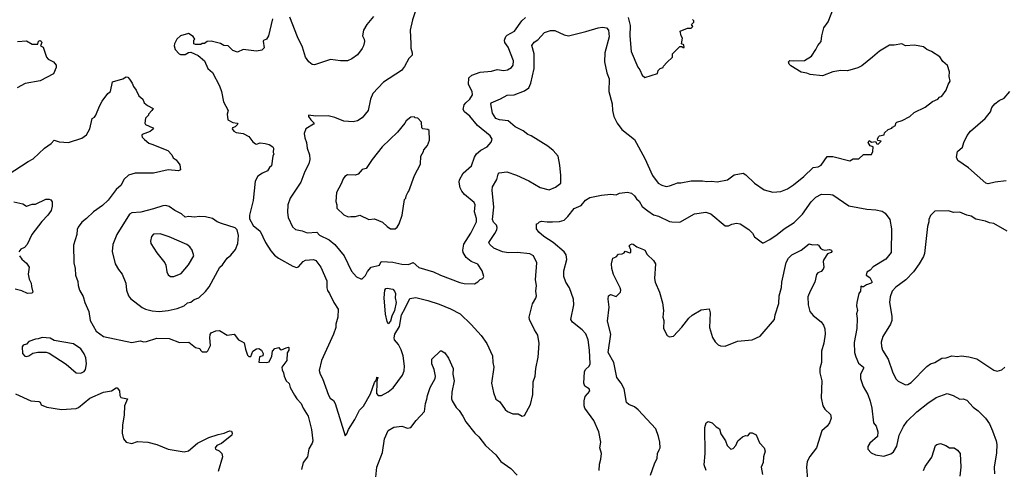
# Model space of a CAD drawing. Extents: x 1603745 to 1745082, y 385868 to 533966.
# Tile 217 of 256: x 1668096 to 1676777, y 394396 to 398356. Entities that reach past the tile are written whole.
import ezdxf

# ---------------------------------------------------------------- set-up
doc = ezdxf.new("R2010")
doc.units = 0

msp = doc.modelspace()

# ---------------------------------------------------------------- linework, layer by layer
at = {"layer": '0CON20XD'}
for points in [[(1670965, 394690), (1670980.7, 394709.3), (1670993.3, 394745), (1671052, 394835), (1671092.4, 394917.6), (1671126.8, 394953.2), (1671190, 395060), (1671225, 395160), (1671242.5, 395185), (1671245, 395206.2), (1671256, 395205), (1671247.5, 395192.5), (1671243.8, 395156.2), (1671242.1, 395062.1), (1671255, 395046), (1671285, 395045.7), (1671345, 395077.1), (1671387.3, 395112.7), (1671471.5, 395225), (1671484.3, 395264.3), (1671489.1, 395305), (1671475.5, 395395), (1671458.8, 395448.8), (1671434.6, 395494.6), (1671400, 395535), (1671396.2, 395555), (1671403.3, 395585), (1671445.6, 395655), (1671462.6, 395757.4), (1671495.2, 395815), (1671535, 395900), (1671588.8, 395908.8), (1671695, 395882.9), (1671795, 395850), (1671895, 395808.6), (1671979.2, 395765), (1672075, 395672.5), (1672165, 395574), (1672213.2, 395503.2), (1672264.5, 395395), (1672266.7, 395335), (1672275.7, 395295), (1672256, 395155), (1672271.7, 395071.7), (1672295, 395013.8), (1672329.5, 394989.5), (1672375, 394923.3), (1672395.9, 394905.9), (1672445, 394883.8), (1672490, 394885), (1672525, 394862.5), (1672545, 394870), (1672600, 394965), (1672621.2, 395055), (1672624, 395165), (1672641.2, 395215), (1672645.8, 395285), (1672667.3, 395382.7), (1672676, 395505), (1672665, 395577.5), (1672634, 395625), (1672590.8, 395715), (1672587.5, 395735), (1672617.9, 395852.1), (1672646.6, 395903.4), (1672651.4, 395925), (1672646.9, 395965), (1672651.4, 396015), (1672642.2, 396065), (1672654.2, 396214.2), (1672625.5, 396275.5), (1672594.4, 396294.4), (1672485, 396305.5), (1672405, 396301.8), (1672351.5, 396311.5), (1672275, 396343.1), (1672240, 396375), (1672230.8, 396395), (1672285, 396474.3), (1672303.3, 396505), (1672306.4, 396526.4), (1672300, 396545), (1672272.7, 396572.7), (1672264.7, 396595), (1672276.5, 396705), (1672260, 396855), (1672264.2, 396885), (1672301.7, 396948.3), (1672312.9, 396995), (1672322.7, 397007.3), (1672390, 397015), (1672475, 396987.5), (1672585, 396937.1), (1672685, 396878.6), (1672765, 396858), (1672819.7, 396880.3), (1672865.8, 396915), (1672867.5, 396985), (1672859.4, 397075), (1672842.5, 397155), (1672799.2, 397205), (1672752.4, 397242.4), (1672605, 397332.9), (1672575, 397344.3), (1672535, 397376.7), (1672465, 397413.3), (1672403.8, 397465), (1672325, 397475.6), (1672295, 397486), (1672264.3, 397534.3), (1672250, 397615), (1672253.3, 397625), (1672335, 397658), (1672395, 397690.8), (1672455, 397695.7), (1672545, 397730.8), (1672584.3, 397755.7), (1672603.4, 397796.6), (1672631.1, 397925), (1672631.4, 398055), (1672611.7, 398128.3), (1672632.4, 398157.6), (1672665, 398179.2), (1672724, 398245), (1672775, 398260.8), (1672815, 398260), (1672895, 398222.5), (1672935, 398214.4), (1673086.8, 398253.2), (1673195, 398284.5), (1673235, 398289.5), (1673270, 398285), (1673287.5, 398265), (1673293.3, 398205), (1673253.5, 398065), (1673251.1, 397985), (1673272.7, 397887.3), (1673292.9, 397835), (1673290, 397725), (1673318.9, 397615), (1673322.2, 397555), (1673334.6, 397504.6), (1673363.8, 397443.8), (1673405, 397388.6), (1673515, 397300), (1673607.5, 397135), (1673675.6, 396985), (1673725, 396916.2), (1673758.3, 396898.3), (1673795, 396888.1), (1673825, 396891.9), (1673865, 396908.9), (1673895, 396918.9), (1673925, 396918.9), (1674015, 396937.8), (1674115, 396937.3), (1674155, 396930), (1674195, 396934.2), (1674245, 396927.5), (1674335, 396945.8), (1674395, 396988.8), (1674474.2, 397004.2), (1674499.3, 396989.3), (1674575, 396917.5), (1674658.3, 396858.3), (1674735, 396835.7), (1674805, 396844.2), (1674865, 396866), (1674917.9, 396902.1), (1675010, 396975), (1675092.5, 397055), (1675135, 397061.2), (1675162.5, 397075), (1675215, 397150), (1675265, 397151.2), (1675415, 397112.5), (1675445, 397130), (1675495, 397130), (1675535, 397170), (1675605, 397170), (1675617.5, 397195), (1675620, 397235), (1675593.3, 397245), (1675577.5, 397275), (1675585, 397292.5), (1675607, 397277), (1675642.5, 397282.5), (1675651.7, 397261.7), (1675665, 397260), (1675690, 397285), (1675663, 397293), (1675660, 397305), (1675667.5, 397325), (1675675, 397332.5), (1675718.3, 397341.7), (1675721.7, 397358.3), (1675751.7, 397388.3), (1675785, 397400), (1675790.7, 397409.3), (1675816.4, 397423.6), (1675820, 397445), (1675830, 397455), (1675875, 397467.5), (1675945, 397502.5), (1675981.7, 397538.3), (1676077.5, 397585), (1676144.2, 397635.8), (1676190, 397655), (1676205, 397672.5), (1676225, 397682.5), (1676263.6, 397736.4), (1676281.2, 397785), (1676300, 397815), (1676291.2, 397855), (1676293.6, 397896.4), (1676275, 397952.5), (1676235, 397986.7), (1676209.3, 398029.3), (1676135.9, 398075.9), (1676095, 398093.3), (1676065, 398116.2), (1675985, 398133.3), (1675905, 398127.5), (1675873, 398143), (1675805, 398131.2), (1675765, 398131.2), (1675675, 398080), (1675614.2, 398025.8), (1675519.1, 397950.9), (1675485, 397932), (1675395, 397906.7), (1675335, 397908), (1675266.1, 397896.1), (1675175, 397862), (1675065, 397872.5), (1675035, 397884.4), (1674985, 397892.9), (1674895, 397950), (1674880, 397965), (1674873.3, 397985), (1674887, 397997), (1674915, 397992.5), (1675015, 397996.7), (1675076.7, 398035), (1675115, 398092.5), (1675131.2, 398128.8), (1675161.2, 398165), (1675166.7, 398215), (1675186.7, 398285), (1675223, 398337), (1675276.8, 398473.2)], [(1670324.6, 398365.4), (1670288, 398215), (1670271.2, 398185), (1670246.7, 398173.3), (1670243.6, 398166.4), (1670251.7, 398108.3), (1670231.7, 398088.3), (1670185, 398080), (1670065, 398093.3), (1670015, 398071.2), (1669975, 398086.2), (1669935, 398125.8), (1669895, 398128.8), (1669865, 398147.5), (1669784.1, 398165.9), (1669750, 398165), (1669725, 398147.5), (1669703.6, 398146.4), (1669691.7, 398138.3), (1669645, 398137.5), (1669632.5, 398145), (1669632.5, 398175), (1669640, 398185), (1669625, 398207.5), (1669585, 398233.3), (1669515, 398214.2), (1669482.5, 398185), (1669461.4, 398145), (1669457.1, 398125), (1669466, 398095), (1669503.3, 398055), (1669515, 398051.2), (1669555, 398051.2), (1669585, 398067.5), (1669605, 398070), (1669670.7, 398040.7), (1669725, 397992.5), (1669753.3, 397925), (1669795, 397892.5), (1669858, 397775), (1669875.8, 397725), (1669893.1, 397633.1), (1669933.8, 397555), (1669926.2, 397525), (1669930, 397475), (1669975, 397451.4), (1670012.5, 397445), (1670020, 397435), (1669995, 397412.5), (1669972.5, 397405), (1669970, 397395), (1669984.1, 397374.1), (1670005, 397363.3), (1670065, 397352.5), (1670115, 397327.5), (1670150.5, 397280.5), (1670174.1, 397264.1), (1670185, 397261.2), (1670215, 397271.2), (1670260, 397265), (1670295, 397256.2), (1670327.5, 397235), (1670332.5, 397225), (1670330, 397185), (1670336.7, 397175), (1670327, 397153), (1670315, 397067.5), (1670297.5, 397055), (1670280, 397025), (1670236, 397005), (1670195, 396978.8), (1670172, 396935), (1670153.1, 396765), (1670121.2, 396635), (1670122, 396602), (1670154.1, 396544.1), (1670215, 396493.3), (1670263.6, 396393.6), (1670309.1, 396319.1), (1670342, 396282), (1670378.8, 396255), (1670505, 396183.8), (1670535, 396173.3), (1670555, 396180), (1670594, 396225), (1670615, 396238.1), (1670685, 396244.3), (1670707.5, 396235), (1670751.9, 396175), (1670804.2, 396055), (1670804.2, 395995), (1670810, 395970), (1670828, 395945), (1670866, 395865), (1670905, 395807.5), (1670899.4, 395735), (1670884.3, 395675), (1670882.9, 395645), (1670863.1, 395585), (1670755.7, 395355), (1670737.5, 395265), (1670744.2, 395235), (1670766.2, 395196.2), (1670818.7, 395048.7), (1670833.4, 395023.4), (1670861.7, 395001.7), (1670876.9, 394975), (1670965, 394690)], [(1671584.3, 398435), (1671557.8, 398355), (1671538.6, 398265), (1671545.6, 398144.4), (1671544.4, 398105), (1671555.8, 398065), (1671555, 398043.8), (1671526, 398014), (1671489.2, 397945), (1671461.7, 397908.3), (1671303, 397807), (1671210.6, 397705), (1671188.1, 397655), (1671169.2, 397555), (1671115, 397490.5), (1671074, 397465), (1671035, 397456.8), (1670953.8, 397463.8), (1670874.4, 397494.4), (1670815, 397510), (1670707.3, 397507.3), (1670642.5, 397515), (1670642.5, 397505), (1670663.3, 397475), (1670692.5, 397445), (1670686.7, 397435), (1670620, 397395), (1670602.9, 397355), (1670609.2, 397315), (1670625.5, 397275.5), (1670630, 397225), (1670652.2, 397165), (1670654.4, 397125.6), (1670645, 397087.5), (1670610.4, 397019.6), (1670574.4, 396925), (1670480.8, 396785), (1670459.2, 396725), (1670457.7, 396657.7), (1670464.2, 396615), (1670500.9, 396530.9), (1670527.9, 396507.9), (1670585, 396496.5), (1670629.4, 396479.4), (1670715, 396484.2), (1670739.5, 396459.5), (1670825, 396415.8), (1670874.2, 396375), (1670955.8, 396275), (1671020.7, 396140.7), (1671065, 396091.2), (1671103, 396073), (1671115, 396072.5), (1671145, 396104), (1671161.2, 396138.8), (1671193.6, 396176.4), (1671266.7, 396195), (1671284.2, 396225.8), (1671338, 396222), (1671385, 396220.6), (1671465, 396203.1), (1671525, 396199.5), (1671565, 396216.2), (1671615, 396174.2), (1671745, 396134.4), (1671805, 396105.7), (1671975, 396042.2), (1672015, 396033.3), (1672105, 396030)], [(1671215, 398383.3), (1671156.2, 398315), (1671126.7, 398265), (1671117.5, 398215), (1671133.3, 398185), (1671136.7, 398165), (1671128, 398125), (1671115, 398103.3), (1671073.2, 398046.8), (1671025, 398011.4), (1670985, 397992.9), (1670925, 397993.1), (1670835, 398004.3), (1670695, 397958.8), (1670675, 397962.5), (1670644, 397985), (1670617, 398027), (1670588.6, 398115), (1670545, 398206.7), (1670478.3, 398378.3)], [(1672105, 396030), (1672133.6, 396046.4), (1672155, 396067.5), (1672180, 396075), (1672186.7, 396095), (1672173.3, 396145), (1672135, 396203.8), (1672075, 396226.9), (1672032.2, 396262.2), (1672006.5, 396305), (1672001.5, 396325), (1672011.9, 396378.1), (1672071.9, 396475), (1672122.5, 396575), (1672123.5, 396605), (1672106.5, 396665), (1672112.5, 396725), (1672102.9, 396745), (1672016.9, 396816.9), (1671994.6, 396844.6), (1671978.9, 396875), (1671970, 396925), (1671974.6, 396945.4), (1672005.5, 397004.5), (1672080.2, 397069.8), (1672105.6, 397145), (1672124.5, 397175.5), (1672162.8, 397207.2), (1672216.2, 397235), (1672254, 397276), (1672261.2, 397305), (1672243, 397333), (1672133.5, 397425), (1672065, 397506.2), (1672016.7, 397545), (1672006.9, 397565), (1672014.4, 397605), (1672028.6, 397625), (1672065, 397655.6), (1672087.3, 397695), (1672084.6, 397725), (1672052.1, 397785), (1672057.1, 397845), (1672081.1, 397868.9), (1672155, 397895.4), (1672255, 397903.8), (1672305, 397918.1), (1672365, 397908.8), (1672395.7, 397914.3), (1672430.8, 397935), (1672445.5, 397955), (1672449.1, 397995), (1672401.5, 398115), (1672374.5, 398155), (1672370.5, 398175), (1672381.7, 398208.3), (1672395, 398221.1), (1672459.2, 398255), (1672522.5, 398345), (1672554, 398375)], [(1673460.8, 398375), (1673478.9, 398305), (1673474.4, 398215), (1673485.9, 398075.9), (1673545, 397937.5), (1673563.6, 397913.6), (1673585, 397867.5), (1673608.3, 397848.3), (1673718.3, 397881.7), (1673725, 397910), (1673743, 397927), (1673770, 397935), (1673773, 397947), (1673800, 397980), (1673850, 398025), (1673850, 398055), (1673915, 398120), (1673935, 398120), (1673945, 398110), (1673955, 398110), (1673950, 398135), (1673930, 398145), (1673940, 398195), (1673927.5, 398215), (1673920, 398255), (1673985, 398282.5), (1674015, 398282.5), (1674030, 398295), (1674020, 398315), (1674040, 398335), (1674040, 398345), (1674028.3, 398358.3)], [(1668077, 398163), (1668155, 398170), (1668205, 398140), (1668255, 398140), (1668261.7, 398168.3), (1668275, 398173.3), (1668285, 398167.5), (1668290, 398155), (1668280, 398125), (1668303.3, 398113.3), (1668333.3, 398025), (1668348, 398008), (1668393.3, 397985), (1668417.5, 397955), (1668417.5, 397935), (1668395, 397880), (1668275, 397816.7), (1668145, 397793.3), (1668075, 397756.7)], [(1667995, 396994), (1668171.7, 397108.3), (1668215, 397130), (1668315, 397223.3), (1668373.3, 397265), (1668400, 397295), (1668445, 397280), (1668525, 397273.8), (1668645, 397312.9), (1668685, 397340.6), (1668715.6, 397395), (1668734.2, 397485.8), (1668755, 397497.5), (1668766.1, 397513.9), (1668798.8, 397595), (1668822.7, 397637.3), (1668873.3, 397705), (1668896, 397725), (1668915, 397810), (1669003.9, 397836.1), (1669035, 397853.8), (1669048.8, 397848.8), (1669063, 397833), (1669087, 397797), (1669098, 397768), (1669123.3, 397735), (1669145.9, 397685.9), (1669182.5, 397655), (1669193.3, 397625), (1669221.7, 397601.7), (1669272.5, 397575), (1669261.2, 397555), (1669230, 397525), (1669232.5, 397515), (1669205, 397487.5), (1669198.8, 397445), (1669205, 397434.2), (1669268.8, 397405), (1669275.9, 397394.1), (1669245, 397370.5), (1669176.2, 397345), (1669172, 397335), (1669175, 397322.5), (1669195, 397300), (1669235, 397270), (1669260.7, 397259.3), (1669402.7, 397202.7), (1669436.2, 397165), (1669450, 397140), (1669475, 397122.5), (1669508.3, 397078.3), (1669513.3, 397035), (1669495, 397026), (1669405, 397033.1), (1669275, 397004.5), (1669115, 397002.9), (1669055, 396986.7), (1669015, 396948.8), (1668990.3, 396899.7), (1668945, 396860), (1668875, 396767.5), (1668825, 396718.6), (1668745.5, 396664.5), (1668685, 396603.8), (1668645, 396573.3), (1668611.4, 396528.6), (1668602.7, 396507.3), (1668599.2, 396465), (1668568.8, 396371.2), (1668572.5, 396215), (1668585.8, 396165), (1668586.9, 396105), (1668609.4, 396049.4)], [(1676793, 396937), (1676695, 396924), (1676635, 396909.2), (1676615, 396917.5), (1676461.1, 397051.1), (1676367, 397117), (1676353.8, 397145), (1676363.8, 397195), (1676407.5, 397232.5), (1676420, 397275), (1676450, 397335), (1676478.8, 397375), (1676609.2, 397485), (1676654.4, 397545.6), (1676667.3, 397582.7), (1676694, 397615), (1676731.2, 397645), (1676775, 397665.8), (1676825, 397724)], [(1671405, 396513.3), (1671425, 396530), (1671441.7, 396558.3), (1671467.5, 396635), (1671488.3, 396771.7), (1671500, 396785), (1671502.5, 396805), (1671517.5, 396835), (1671527.5, 396845), (1671577.5, 396985), (1671630, 397085), (1671632.5, 397155), (1671656.7, 397195), (1671659.3, 397210.7), (1671690.7, 397249.3), (1671708.8, 397295), (1671705, 397380), (1671695, 397390), (1671650, 397395), (1671642.5, 397405), (1671637.5, 397455), (1671605, 397490), (1671583, 397493), (1671575, 397500), (1671543, 397497), (1671502.5, 397465), (1671492.5, 397445), (1671426.7, 397365), (1671291.2, 397235), (1671204, 397125), (1671150, 397045), (1671113.9, 397036.1), (1671080, 396995), (1671055, 396987.5), (1670985, 396990), (1670963.6, 396976.4), (1670947.5, 396955), (1670930.7, 396909.3), (1670890, 396835), (1670883.8, 396755), (1670892.5, 396725), (1670892.5, 396695), (1670955, 396637.5), (1670990.7, 396620.7), (1671015, 396623.3), (1671056.1, 396623.9), (1671095, 396633.3), (1671175, 396596.2), (1671225, 396602), (1671294.1, 396574.1), (1671335, 396533.3), (1671365, 396513.3), (1671405, 396513.3)], [(1673206, 394385), (1673208.3, 394441.7), (1673220, 394485), (1673223.9, 394533.9), (1673209.2, 394585), (1673218.8, 394635), (1673201.2, 394725), (1673156.8, 394826.8), (1673078.8, 394935), (1673071.2, 394955), (1673072.3, 394997.7), (1673082.3, 395037.7), (1673122.5, 395085), (1673117.5, 395105), (1673077, 395127), (1673070, 395155), (1673074, 395255), (1673085, 395276.2), (1673115.6, 395304.4), (1673125.7, 395325), (1673118.5, 395445), (1673108.9, 395535), (1673088.3, 395588.3), (1673055.6, 395625.6), (1672971.1, 395691.1), (1672956, 395715), (1672982.2, 395845), (1672977.8, 395895), (1672944.6, 395994.6), (1672910.8, 396045), (1672892, 396095), (1672894.2, 396144.2), (1672919.4, 396245), (1672914.3, 396285), (1672895, 396312.5), (1672800, 396395), (1672716, 396445), (1672672, 396485), (1672651.2, 396515), (1672651.7, 396558.3), (1672665, 396560), (1672677.5, 396575), (1672695, 396582), (1672745, 396574.3), (1672794.2, 396575.8), (1672855, 396579.2), (1672895, 396591.4), (1672928.6, 396621.4), (1672985, 396691.8), (1673045, 396720.8), (1673083.1, 396766.9), (1673121.3, 396788.7), (1673225, 396810.3), (1673308.1, 396818.1), (1673355, 396814.3), (1673385, 396827.9), (1673455, 396836.1), (1673489.4, 396829.4), (1673515.3, 396805.3), (1673535, 396777.5), (1673558.8, 396758.8), (1673585, 396710.8), (1673632.4, 396672.4), (1673685, 396637.5), (1673726.6, 396626.6), (1673825, 396580), (1673845, 396574.2), (1673915, 396574), (1674045, 396645.8), (1674145, 396660), (1674188.8, 396645), (1674315, 396540), (1674345, 396540), (1674375, 396556.2), (1674415, 396564), (1674448.3, 396558.3), (1674525, 396508.8), (1674558, 396475), (1674575, 396443.8), (1674645, 396390), (1674655, 396390), (1674708.8, 396421.2), (1674775, 396464.2), (1674836.2, 396513.8), (1674925, 396568.9), (1674998.1, 396641.9)], [(1674998.1, 396641.9), (1675075, 396752.2), (1675115, 396793.3), (1675165, 396818.1), (1675245, 396816.9), (1675265, 396812.5), (1675405, 396718), (1675565, 396685.8), (1675645, 396681.4), (1675699.7, 396669.7), (1675725, 396651.2), (1675767, 396597), (1675782.2, 396515), (1675780.6, 396305), (1675732.4, 396247.6), (1675621.1, 396178.9), (1675595, 396150.8), (1675565, 396130.8), (1675558.8, 396105), (1675590.8, 396085), (1675611.9, 396045), (1675603.8, 396035), (1675560.3, 396019.7), (1675535, 396003.8), (1675525, 396002.5), (1675515, 396010), (1675511.2, 396005), (1675508, 395965), (1675494, 395945), (1675476.4, 395863.6), (1675473.6, 395836.4), (1675483.8, 395795), (1675473.8, 395765), (1675479.2, 395725), (1675475.7, 395635), (1675452.7, 395512.7), (1675457.1, 395425), (1675467.1, 395385), (1675491.7, 395331.7), (1675534, 395295), (1675536.2, 395285), (1675510, 395235), (1675509.2, 395195), (1675531.4, 395125), (1675574, 395055), (1675594, 394995), (1675609.4, 394935), (1675623.8, 394805), (1675645.9, 394775.9), (1675662, 394725), (1675658, 394685), (1675592.5, 394625), (1675572.5, 394595), (1675573, 394573), (1675601.7, 394541.7), (1675641.7, 394521.7), (1675715, 394512), (1675777.6, 394532.4), (1675799.3, 394550.7), (1675830, 394600), (1675848.8, 394695), (1675886.9, 394773.1), (1675921.1, 394818.9), (1676005, 394900.8), (1676101.7, 394978.3), (1676175, 395029.2), (1676272.3, 395062.3), (1676326.8, 395046.8), (1676385, 395014.2), (1676415, 395017.5), (1676445.8, 395005.8), (1676503, 394943), (1676545, 394911.2), (1676611.2, 394845), (1676646, 394795), (1676673.8, 394735), (1676706, 394645), (1676710.8, 394615), (1676708.3, 394541.7), (1676688.1, 394415), (1676689.4, 394355)], [(1668045, 396752.5), (1668124.1, 396734.1), (1668155, 396713.8), (1668205, 396730), (1668235, 396730), (1668325, 396776), (1668356.1, 396776.1), (1668369.3, 396769.3), (1668380.7, 396750.7), (1668382.5, 396715), (1668372.5, 396675), (1668345, 396633.3), (1668291.4, 396578.6), (1668202.1, 396465), (1668162.9, 396377.1), (1668139.2, 396350.8), (1668105.6, 396334.4), (1668087.3, 396312.7)], [(1669325, 395785.7), (1669405, 395793.5), (1669485, 395813.5), (1669545, 395836.5), (1669575, 395861.1), (1669605, 395869.2), (1669635, 395890), (1669675, 395907.1), (1669735, 395960.8), (1669767.6, 396002.4), (1669860, 396175), (1669882.8, 396197.2), (1669925, 396256.9), (1669957.1, 396282.9), (1669997.6, 396332.4), (1670019.1, 396385), (1670024.4, 396454.4), (1670012, 396505), (1669995, 396523.3), (1669875, 396561.4), (1669836.9, 396576.9), (1669795, 396604), (1669735, 396619.2), (1669685, 396622.2), (1669635, 396616.9), (1669588.3, 396621.7), (1669555, 396615.8), (1669523.8, 396645), (1669465, 396674.4), (1669415, 396709.4), (1669385, 396719.4), (1669357.5, 396717.5), (1669275, 396689.1), (1669165, 396662.1), (1669085.5, 396654.5), (1669065, 396641.9), (1668952.5, 396465), (1668915.8, 396375), (1668910.8, 396315), (1668936.8, 396206.8), (1668965.7, 396155.7), (1669000, 396115), (1669031.2, 396035), (1669038.8, 395975), (1669056.2, 395925), (1669071.7, 395901.7), (1669175, 395820.8), (1669205, 395806), (1669265, 395790.6), (1669325, 395785.7)], [(1676802.1, 396492.1), (1676685, 396561.2), (1676645, 396566.2), (1676612.3, 396582.3), (1676525, 396598.8), (1676485, 396626.2), (1676445, 396633.3), (1676385, 396660), (1676328.3, 396658.3), (1676285, 396672.5), (1676165, 396670), (1676125, 396630), (1676112.5, 396595), (1676112.5, 396575), (1676100, 396535), (1676074.5, 396295.5), (1676065, 396268.8), (1676027.1, 396205), (1675976.2, 396133.8), (1675907.5, 396065), (1675820.7, 395999.3), (1675788, 395965), (1675770.8, 395915), (1675764.2, 395865), (1675784.1, 395745.9), (1675784.3, 395705), (1675772.9, 395675), (1675707.1, 395565), (1675691.4, 395515), (1675692.7, 395477.3), (1675703.1, 395445), (1675753.3, 395365), (1675790, 395255), (1675821.2, 395191.2), (1675841.7, 395171.7), (1675905, 395140)], [(1669425, 396093.3), (1669455, 396093.8), (1669519.1, 396120.9), (1669583.6, 396196.4), (1669630, 396275), (1669615.9, 396325.9), (1669596.2, 396355), (1669570, 396375), (1669415, 396444.2), (1669335, 396470), (1669275, 396466.2), (1669258.8, 396445), (1669250, 396405), (1669252, 396385), (1669305, 396303.8), (1669375.5, 396215.5), (1669384.2, 396195), (1669392.5, 396135), (1669405, 396110), (1669425, 396093.3)], [(1673658, 394345), (1673691.2, 394445), (1673715.8, 394495), (1673720, 394535), (1673735, 394567.5), (1673741.2, 394585), (1673740, 394635), (1673729.2, 394685), (1673703, 394753), (1673548.8, 394918.8), (1673515, 394945.7), (1673465, 394965.8), (1673444.3, 394985), (1673424.6, 395104.6), (1673399.4, 395155), (1673359.1, 395205), (1673334, 395335), (1673283.9, 395423.9), (1673306.4, 395585), (1673279.1, 395699.1), (1673292, 395825), (1673283.8, 395895), (1673286.7, 395923.3), (1673305, 395936.7), (1673355, 395917.5), (1673392.5, 395955), (1673396.2, 395975), (1673391.2, 395995), (1673330.3, 396110.3), (1673316, 396165), (1673314, 396205), (1673323.9, 396256.1), (1673355, 396267.5), (1673375, 396290), (1673406.4, 396293.6), (1673425, 396302.5), (1673433, 396317), (1673475, 396303.3), (1673485, 396307.5), (1673485, 396330), (1673470, 396365), (1673480, 396375), (1673495, 396382.5), (1673505, 396380), (1673536.4, 396356.4), (1673595, 396333.3), (1673606.2, 396325), (1673628.3, 396288.3), (1673685, 396233.8), (1673701.4, 396205), (1673692.5, 396075), (1673697.5, 396045), (1673735.8, 395955), (1673761.7, 395861.7), (1673770.8, 395795), (1673765.8, 395735), (1673773.8, 395705), (1673771.2, 395635), (1673803.3, 395575), (1673825, 395562.5), (1673860.7, 395569.3), (1673935, 395646.7), (1673995, 395726.2), (1674025.9, 395754.1), (1674105, 395801.2), (1674175, 395810), (1674183.8, 395775), (1674177.5, 395645), (1674203.3, 395556.7), (1674227.7, 395517.7), (1674255, 395491.2), (1674275, 395482), (1674315, 395481.2), (1674425, 395524.2), (1674555, 395536.2), (1674625, 395567.5), (1674751.2, 395715), (1674756, 395755), (1674787.8, 395855), (1674793.1, 395925), (1674812.4, 395997.6), (1674814.5, 396045), (1674852.4, 396217.6), (1674874.4, 396255), (1674902, 396285), (1674984.4, 396325.6), (1675055, 396382.5), (1675085, 396372.5), (1675127, 396377), (1675139.3, 396369.3), (1675155, 396342.5), (1675175, 396331.2), (1675195, 396326.2), (1675235, 396331.2), (1675252.5, 396325), (1675257.5, 396315), (1675250, 396305), (1675217, 396293), (1675186.1, 396243.9), (1675180, 396225), (1675186, 396175), (1675180.5, 396159.5), (1675162.3, 396137.7), (1675132.5, 396125), (1675119.5, 396110.5)], [(1668092.9, 396275), (1668115, 396246), (1668155, 396211.2), (1668178, 396175), (1668170, 396115), (1668179.5, 396069.5), (1668197.5, 396035), (1668198.8, 396005), (1668212.5, 395955), (1668203.6, 395946.4), (1668165, 395944.2), (1668115, 395967.1), (1668055, 395982.2)], [(1675119.5, 396110.5), (1675106.7, 396045), (1675064, 395965), (1675045.7, 395915), (1675047.1, 395845), (1675062, 395785), (1675091.5, 395751.5), (1675163.4, 395693.4), (1675182.5, 395665), (1675193, 395633), (1675198, 395585), (1675184.2, 395505.8), (1675164.2, 395435.8), (1675164, 395335), (1675148.8, 395285), (1675150, 395245), (1675167.5, 395175), (1675161.2, 395025), (1675176.1, 394956.1), (1675195, 394926.7), (1675245, 394877.5), (1675248.8, 394845), (1675236.2, 394805), (1675214.2, 394775.8), (1675168.8, 394735), (1675120, 394585), (1675062.4, 394507.6), (1675040, 394465), (1675033.8, 394415), (1675043.9, 394273.9)], [(1668609.4, 396049.4), (1668611.4, 396015), (1668624, 395975), (1668656.8, 395916.8), (1668669.2, 395865), (1668705.8, 395785), (1668715.8, 395705.8), (1668771.2, 395611.2), (1668835, 395566.2), (1669085, 395513.5), (1669157, 395527), (1669189.3, 395519.3), (1669215, 395520.8), (1669305, 395551.1), (1669415, 395548.1), (1669505, 395512.5), (1669585.9, 395515.9), (1669645, 395467.5), (1669685, 395460), (1669690, 395445), (1669705, 395430), (1669745, 395430), (1669755, 395440), (1669776.7, 395485), (1669771.2, 395555), (1669776.1, 395583.9), (1669785, 395597.5), (1669825, 395616.7), (1669858.8, 395618.8), (1669925, 395577.5), (1669987, 395587), (1670025, 395537.5), (1670055, 395522.5), (1670075, 395510), (1670086.7, 395455), (1670105, 395400), (1670115, 395390), (1670135, 395390), (1670152.5, 395435), (1670185, 395457.5), (1670205, 395460), (1670227.5, 395445), (1670242.5, 395415), (1670240, 395395), (1670210, 395385), (1670205, 395340), (1670275, 395336.7), (1670295, 395342.5), (1670318.8, 395391.2), (1670324.3, 395435.7), (1670345, 395458.8), (1670380, 395470), (1670391.7, 395451.7), (1670405, 395447.5), (1670445, 395466.7), (1670465, 395472.5), (1670468.8, 395468.8), (1670470, 395445), (1670453, 395423), (1670452.5, 395355), (1670407.5, 395295), (1670410.7, 395270.7), (1670422.5, 395245), (1670426.2, 395215), (1670445.9, 395175.9), (1670471.2, 395151.2), (1670481.2, 395115), (1670517.9, 395047.9), (1670539.2, 395015), (1670578.6, 394975), (1670595.7, 394935), (1670640, 394865), (1670668.6, 394745), (1670679.2, 394645), (1670675.8, 394625), (1670644.3, 394575), (1670634, 394505), (1670595.6, 394454.4), (1670580, 394395)], [(1671345, 395676.7), (1671335, 395697.5), (1671322.4, 395762.4), (1671309.5, 395905), (1671314.4, 395975), (1671325, 395989.2), (1671335, 395990), (1671385, 395981.1), (1671400.6, 395965), (1671408.2, 395945), (1671406.9, 395905), (1671416.1, 395865), (1671401.6, 395795), (1671377.6, 395745), (1671365, 395700), (1671345, 395676.7)], [(1668635, 395243.8), (1668665, 395256.7), (1668676, 395275), (1668684.2, 395325), (1668678.3, 395378.3), (1668664.2, 395414.2), (1668635.9, 395455.9), (1668569.5, 395499.5), (1668400, 395530), (1668365, 395551.2), (1668295, 395557.5), (1668260, 395545), (1668235, 395543.3), (1668175, 395520), (1668155, 395496.7), (1668125, 395488.8), (1668116.2, 395475), (1668121.2, 395415), (1668142.3, 395392.3), (1668155, 395388.8), (1668175, 395393.8), (1668212.3, 395417.7), (1668255, 395428.8), (1668328.8, 395428.8), (1668355, 395418.8), (1668505, 395320.8), (1668595, 395246.2), (1668635, 395243.8)], [(1671237.1, 394325), (1671244.4, 394415), (1671293.1, 394545), (1671310.8, 394665), (1671345, 394736.2), (1671394.4, 394765.6), (1671465, 394774.5), (1671515, 394756.7), (1671545, 394762.9), (1671590, 394825), (1671666.2, 394905), (1671672.2, 394975), (1671686.8, 395013.2), (1671690.8, 395045), (1671714.2, 395115), (1671758.8, 395195), (1671762, 395215), (1671751.2, 395275), (1671730, 395325), (1671730, 395365), (1671805, 395440), (1671815, 395440), (1671845, 395422.5), (1671875.7, 395375.7), (1671916.2, 395285), (1671915.9, 395234.1), (1671925.7, 395175), (1671905.8, 395075), (1671902.5, 395015), (1671907.3, 394997.3), (1671945, 394938.8), (1671969.2, 394915), (1672003.8, 394865), (1672029.2, 394815), (1672110, 394715), (1672145, 394682), (1672201.2, 394605), (1672293.6, 394523.6), (1672338.8, 394465), (1672425, 394403.8), (1672482, 394345)], [(1675905, 395140), (1675925, 395141.2), (1675955, 395161.2), (1676095, 395302), (1676125, 395323.8), (1676165, 395336), (1676225, 395374), (1676265, 395378), (1676315, 395394), (1676365, 395390), (1676395, 395396.2), (1676465, 395387.5), (1676535, 395368.8), (1676685, 395268.8), (1676715, 395260), (1676755, 395273.3), (1676780, 395295)], [(1668059.5, 395059.5), (1668195, 395000), (1668265, 394993.3), (1668276.1, 394986.1), (1668285, 394963.3), (1668335, 394942), (1668465, 394922.5), (1668595, 394930.6), (1668615, 394940.6), (1668715, 395023.1), (1668835, 395076), (1668904.1, 395085.9), (1668945, 395112.5), (1668955, 395112.5), (1668977, 395087), (1668977.5, 395045), (1668987, 395027), (1669046.7, 395015), (1669020, 394955), (1669017.8, 394875), (1669001.9, 394785), (1669000, 394715), (1669010, 394665), (1669035, 394633.8), (1669085, 394624), (1669135, 394640), (1669225, 394635.7), (1669305, 394614.4), (1669405, 394574.3), (1669545, 394549.6), (1669585, 394557.3), (1669664.3, 394625), (1669763.8, 394675), (1669845, 394703.5), (1669897.5, 394712.5), (1669945, 394734), (1669962.3, 394732.3), (1669970, 394715), (1669967.5, 394695), (1669876.1, 394623.9), (1669832.5, 394605), (1669820, 394585), (1669823.6, 394573.6), (1669855, 394557.5), (1669877.5, 394535), (1669883.3, 394505), (1669846.2, 394375)], [(1674147.8, 394385), (1674131.2, 394435), (1674139.1, 394535), (1674137, 394763), (1674147.5, 394805), (1674165, 394817.5), (1674200, 394805), (1674235, 394770), (1674265, 394752.5), (1674277.3, 394707.3), (1674318.8, 394645), (1674334.3, 394604.3), (1674365, 394573.3), (1674385, 394577.5), (1674410, 394605), (1674426.7, 394645), (1674468.3, 394681.7), (1674495, 394692.5), (1674515, 394690), (1674535, 394717.5), (1674555, 394717.5), (1674589.3, 394699.3), (1674618.6, 394628.6), (1674659.4, 394585), (1674668, 394555), (1674654.3, 394505), (1674650, 394455), (1674634.3, 394415), (1674645, 394350)], [(1676065, 394383.8), (1676080.3, 394419.7), (1676137.2, 394502.8), (1676171.2, 394605), (1676182.5, 394615), (1676215, 394623.8), (1676262.5, 394605), (1676293.6, 394583.6), (1676335, 394583.3), (1676365, 394563.3), (1676388, 394535), (1676394, 394415), (1676384.4, 394335)]]:
    msp.add_lwpolyline(points, dxfattribs=at)

doc.saveas('drawing.dxf')
